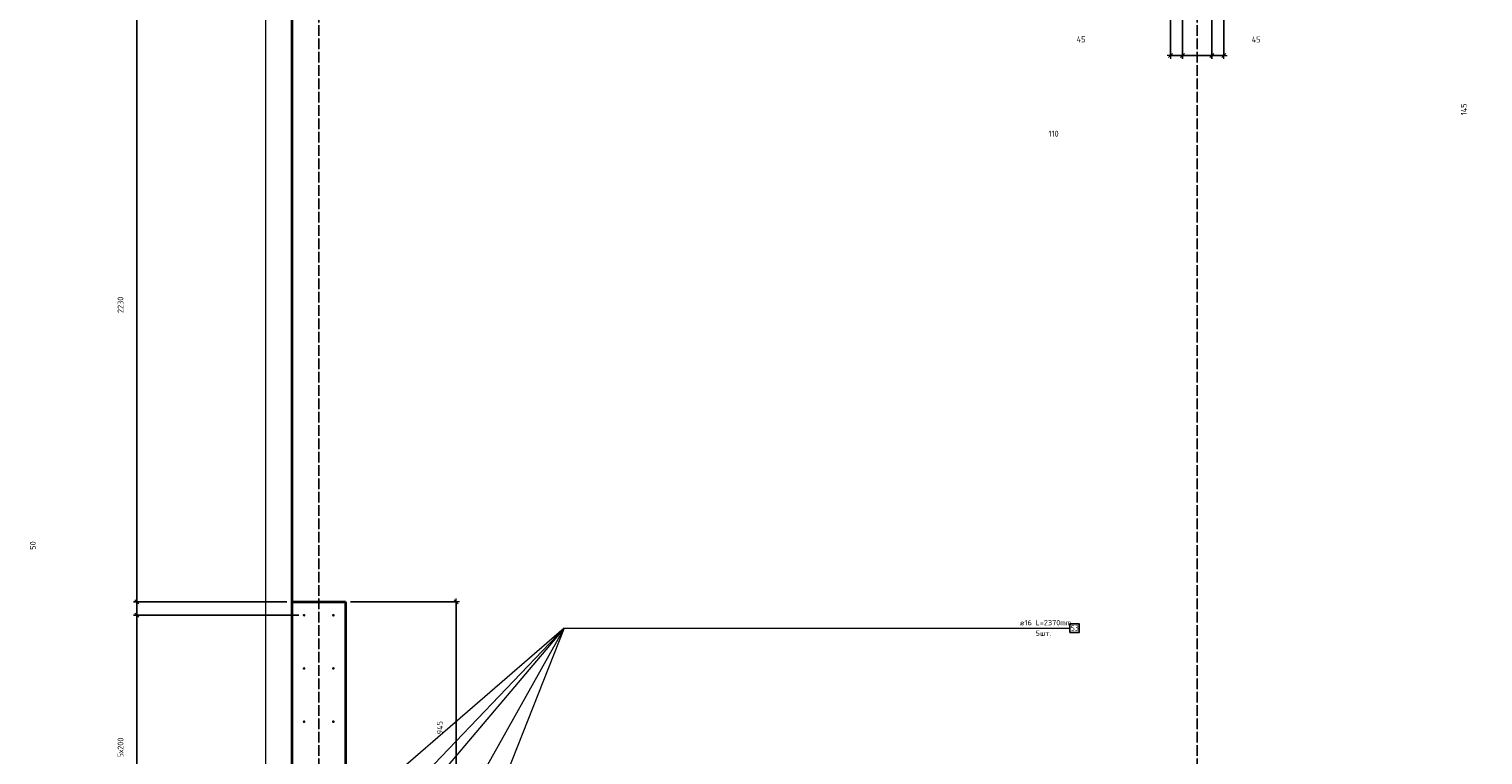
# Model space of a CAD drawing. Header units: millimetres. Extents: x 27309 to 183995, y -852 to 48500.
# Tile 6 of 93: x 124212 to 129673, y 31875 to 34602. Entities that reach past the tile are written whole.
import ezdxf

# ---------------------------------------------------------------- set-up
doc = ezdxf.new("R2010")
doc.units = ezdxf.units.MM
doc.header["$PDMODE"] = 65
doc.linetypes.add('______11', pattern=[50, 40, -5, 0, -5])
doc.linetypes.add('______5', pattern=[110, 80, -10, 10, -10])
for name, color, linetype, lineweight in [('Standard', 7, 'Continuous', 25), ('Арм.стержн. Выпуски', 180, 'Continuous', 35), ('Размерная линия_ общее', 7, 'Continuous', 13)]:
    doc.layers.add(name, color=color, linetype=linetype, lineweight=lineweight)
doc.layers.add('Осевая линия_ общее', color=7, linetype='______5', lineweight=13, true_color=0xa0a0a0)
doc.styles.add('ISOCPEUR', font='ISOCPEUR')
doc.dimstyles.new('DIMSTYLE_3', dxfattribs={"dimtxt": 22, "dimasz": 25, "dimexe": 0, "dimexo": 0, "dimgap": 11, "dimtad": 2, "dimdec": 0, "dimrnd": 5, "dimzin": 12, "dimdsep": 46, "dimtxsty": 'ISOCPEUR', "dimblk1": 'ALL_ML_STRICH', "dimblk2": 'ALL_ML_STRICH', "dimsah": 1, "dimcen": 0, "dimclrd": 7, "dimclre": 256, "dimclrt": 7, "dimadec": 0, "dimazin": 0, "dimtfac": 1, "dimtdec": 0, "dimtix": 1, "dimtmove": 2, "dimatfit": 3, "dimfxl": 0, "dimtzin": 0, "dimlwd": 0, "dimlwe": -3, "dimarcsym": 0})
doc.dimstyles.new('DIMSTYLE_5', dxfattribs={"dimtxt": 22, "dimasz": 25, "dimexe": 0, "dimexo": 0, "dimgap": 11, "dimtad": 2, "dimdec": 0, "dimrnd": 5, "dimzin": 12, "dimdsep": 46, "dimtxsty": 'ISOCPEUR', "dimblk1": 'ALL_ML_STRICH', "dimblk2": 'ALL_ML_STRICH', "dimsah": 1, "dimcen": 0, "dimclrd": 7, "dimclre": 256, "dimclrt": 7, "dimadec": 0, "dimazin": 0, "dimtfac": 1, "dimtdec": 0, "dimtix": 1, "dimtmove": 2, "dimatfit": 3, "dimfxl": 0, "dimtvp": 1.2, "dimtzin": 0, "dimlwd": 0, "dimlwe": -3, "dimarcsym": 0})
doc.dimstyles.new('DIMSTYLE_7', dxfattribs={"dimtxt": 22, "dimasz": 25, "dimexe": 0, "dimexo": 0, "dimgap": 11, "dimtad": 0, "dimdec": 0, "dimrnd": 5, "dimzin": 12, "dimdsep": 46, "dimtxsty": 'ISOCPEUR', "dimblk1": 'ALL_ML_STRICH', "dimblk2": 'ALL_ML_STRICH', "dimsah": 1, "dimcen": 0, "dimclrd": 7, "dimclre": 256, "dimclrt": 7, "dimadec": 0, "dimazin": 0, "dimtfac": 1, "dimtdec": 0, "dimtix": 1, "dimtmove": 2, "dimatfit": 3, "dimfxl": 0, "dimtzin": 0, "dimlwd": 0, "dimlwe": -3, "dimarcsym": 0})

# ---------------------------------------------------------------- blocks, each defined once
blk = doc.blocks.new('ALL_ML_STRICH')
at = {"color": 0, "linetype": 'ByBlock', "lineweight": -2}
for p, q in [((-1, 0), (0.5, 0)), ((-0.3, -0.3), (0.3, 0.3)), ((0, -0.5), (0, 0.5))]:
    blk.add_line(p, q, dxfattribs=at)
blk = doc.blocks.new('*D77')
at = {"layer": 'DEFPOINTS', "color": 7, "linetype": 'Continuous', "lineweight": 13, "transparency": 33554687}
for p in [(125400, 32450), (125244.1, 31505), (125815.8, 31505)]:
    blk.add_point(p, dxfattribs=at)
at = {"layer": 'Размерная линия_ общее', "color": 253, "linetype": 'Continuous', "lineweight": -2, "true_color": 0xa0a0a0, "transparency": 33554687}
for p, q in [((125420, 32450), (125815.8, 32450)), ((125264.1, 31505), (125815.8, 31505))]:
    blk.add_line(p, q, dxfattribs=at)
at = {"layer": 'Размерная линия_ общее', "color": 7, "linetype": 'Continuous', "lineweight": -2, "transparency": 33554687}
blk.add_line((125815.8, 31505), (125815.8, 32450), dxfattribs=at)
at = {"layer": 'Размерная линия_ общее', "color": 7, "linetype": 'Continuous', "lineweight": 13, "transparency": 33554687, "xscale": 25, "yscale": 25, "zscale": 25}
for p, rotation in [((125815.8, 32450), 90), ((125815.8, 31505), 270)]:
    blk.add_blockref('ALL_ML_STRICH', p, dxfattribs=dict(at, rotation=rotation))
at = {"layer": 'Размерная линия_ общее', "color": 7, "linetype": 'Continuous', "lineweight": 13, "transparency": 33554687, "insert": (125754.8, 31977.5), "char_height": 22, "width": 66, "attachment_point": 5, "rotation": 90, "style": 'ISOCPEUR'}
blk.add_mtext('\\A1;{945}', dxfattribs=at)
blk = doc.blocks.new('*D268')
at = {"layer": 'DEFPOINTS', "color": 7, "linetype": 'Continuous', "lineweight": 13, "transparency": 33554687}
for p in [(125245, 32400), (124616.4, 31400), (125245, 31400)]:
    blk.add_point(p, dxfattribs=at)
at = {"layer": 'Размерная линия_ общее', "color": 253, "linetype": 'Continuous', "lineweight": -2, "true_color": 0xa0a0a0, "transparency": 33554687}
for p, q in [((125225, 32400), (124616.4, 32400)), ((125225, 31400), (124616.4, 31400))]:
    blk.add_line(p, q, dxfattribs=at)
at = {"layer": 'Размерная линия_ общее', "color": 7, "linetype": 'Continuous', "lineweight": -2, "transparency": 33554687}
blk.add_line((124616.4, 31400), (124616.4, 32400), dxfattribs=at)
at = {"layer": 'Размерная линия_ общее', "color": 7, "linetype": 'Continuous', "lineweight": 13, "transparency": 33554687, "xscale": 25, "yscale": 25, "zscale": 25}
for p, rotation in [((124616.4, 32400), 90), ((124616.4, 31400), 270)]:
    blk.add_blockref('ALL_ML_STRICH', p, dxfattribs=dict(at, rotation=rotation))
at = {"layer": 'Размерная линия_ общее', "color": 7, "linetype": 'Continuous', "lineweight": 13, "transparency": 33554687, "insert": (124544.4, 31866), "char_height": 22, "width": 1.1, "attachment_point": 1, "rotation": 90, "line_spacing_factor": 0.60241, "style": 'ISOCPEUR'}
blk.add_mtext('\\W0.91;5х200', dxfattribs=at)
blk = doc.blocks.new('*D269')
at = {"layer": 'DEFPOINTS', "color": 7, "linetype": 'Continuous', "lineweight": 13, "transparency": 33554687}
for p in [(125200, 32450), (124616.4, 32400), (125245, 32400)]:
    blk.add_point(p, dxfattribs=at)
at = {"layer": 'Размерная линия_ общее', "color": 253, "linetype": 'Continuous', "lineweight": -2, "true_color": 0xa0a0a0, "transparency": 33554687}
for p, q in [((125180, 32450), (124616.4, 32450)), ((125225, 32400), (124616.4, 32400))]:
    blk.add_line(p, q, dxfattribs=at)
at = {"layer": 'Размерная линия_ общее', "color": 7, "linetype": 'Continuous', "lineweight": -2, "transparency": 33554687}
blk.add_line((124616.4, 32400), (124616.4, 32450), dxfattribs=at)
at = {"layer": 'Размерная линия_ общее', "color": 7, "linetype": 'Continuous', "lineweight": 13, "transparency": 33554687, "xscale": 25, "yscale": 25, "zscale": 25}
for p, rotation in [((124616.4, 32450), 90), ((124616.4, 32400), 270)]:
    blk.add_blockref('ALL_ML_STRICH', p, dxfattribs=dict(at, rotation=rotation))
at = {"layer": 'Размерная линия_ общее', "color": 7, "linetype": 'Continuous', "lineweight": 13, "transparency": 33554687, "insert": (124226.4, 32661.9), "char_height": 22, "width": 44, "attachment_point": 5, "rotation": 90, "style": 'ISOCPEUR'}
blk.add_mtext('\\A1;{50}', dxfattribs=at)
blk = doc.blocks.new('*D270')
at = {"layer": 'DEFPOINTS', "color": 7, "linetype": 'Continuous', "lineweight": 13, "transparency": 33554687}
for p in [(125200, 34680), (124616.4, 32450), (125200, 32450)]:
    blk.add_point(p, dxfattribs=at)
at = {"layer": 'Размерная линия_ общее', "color": 253, "linetype": 'Continuous', "lineweight": -2, "true_color": 0xa0a0a0, "transparency": 33554687}
for p, q in [((125180, 34680), (124616.4, 34680)), ((125180, 32450), (124616.4, 32450))]:
    blk.add_line(p, q, dxfattribs=at)
at = {"layer": 'Размерная линия_ общее', "color": 7, "linetype": 'Continuous', "lineweight": -2, "transparency": 33554687}
blk.add_line((124616.4, 32450), (124616.4, 34680), dxfattribs=at)
at = {"layer": 'Размерная линия_ общее', "color": 7, "linetype": 'Continuous', "lineweight": 13, "transparency": 33554687, "xscale": 25, "yscale": 25, "zscale": 25}
for p, rotation in [((124616.4, 34680), 90), ((124616.4, 32450), 270)]:
    blk.add_blockref('ALL_ML_STRICH', p, dxfattribs=dict(at, rotation=rotation))
at = {"layer": 'Размерная линия_ общее', "color": 7, "linetype": 'Continuous', "lineweight": 13, "transparency": 33554687, "insert": (124555.4, 33566.1), "char_height": 22, "width": 88, "attachment_point": 5, "rotation": 90, "style": 'ISOCPEUR'}
blk.add_mtext('\\A1;{2230}', dxfattribs=at)
blk = doc.blocks.new('*D390')
at = {"layer": 'DEFPOINTS', "color": 7, "linetype": 'Continuous', "lineweight": 13, "transparency": 33554687}
for p in [(128545, 35045), (128500, 35000), (128500, 34502.4)]:
    blk.add_point(p, dxfattribs=at)
at = {"layer": 'Размерная линия_ общее', "color": 253, "linetype": 'Continuous', "lineweight": -2, "true_color": 0xa0a0a0, "transparency": 33554687}
for p, q in [((128545, 35025), (128545, 34502.4)), ((128500, 34980), (128500, 34502.4))]:
    blk.add_line(p, q, dxfattribs=at)
at = {"layer": 'Размерная линия_ общее', "color": 7, "linetype": 'Continuous', "lineweight": -2, "transparency": 33554687}
blk.add_line((128500, 34502.4), (128545, 34502.4), dxfattribs=at)
at = {"layer": 'Размерная линия_ общее', "color": 7, "linetype": 'Continuous', "lineweight": 13, "transparency": 33554687, "xscale": 25, "yscale": 25, "zscale": 25, "rotation": 180}
blk.add_blockref('ALL_ML_STRICH', (128500, 34502.4), dxfattribs=at)
at = {"layer": 'Размерная линия_ общее', "color": 7, "linetype": 'Continuous', "lineweight": 13, "transparency": 33554687, "xscale": 25, "yscale": 25, "zscale": 25}
blk.add_blockref('ALL_ML_STRICH', (128545, 34502.4), dxfattribs=at)
at = {"layer": 'Размерная линия_ общее', "color": 7, "linetype": 'Continuous', "lineweight": 13, "transparency": 33554687, "insert": (128164, 34563.7), "char_height": 22, "width": 44, "attachment_point": 5, "style": 'ISOCPEUR'}
blk.add_mtext('\\A1;{45}', dxfattribs=at)
blk = doc.blocks.new('*D391')
at = {"layer": 'DEFPOINTS', "color": 7, "linetype": 'Continuous', "lineweight": 13, "transparency": 33554687}
for p in [(128545, 35045), (128655, 35045), (128545, 34502.4)]:
    blk.add_point(p, dxfattribs=at)
at = {"layer": 'Размерная линия_ общее', "color": 253, "linetype": 'Continuous', "lineweight": -2, "true_color": 0xa0a0a0, "transparency": 33554687}
for p, q in [((128545, 35025), (128545, 34502.4)), ((128655, 35025), (128655, 34502.4))]:
    blk.add_line(p, q, dxfattribs=at)
at = {"layer": 'Размерная линия_ общее', "color": 7, "linetype": 'Continuous', "lineweight": -2, "transparency": 33554687}
blk.add_line((128545, 34502.4), (128655, 34502.4), dxfattribs=at)
at = {"layer": 'Размерная линия_ общее', "color": 7, "linetype": 'Continuous', "lineweight": 13, "transparency": 33554687, "xscale": 25, "yscale": 25, "zscale": 25, "rotation": 180}
blk.add_blockref('ALL_ML_STRICH', (128545, 34502.4), dxfattribs=at)
at = {"layer": 'Размерная линия_ общее', "color": 7, "linetype": 'Continuous', "lineweight": 13, "transparency": 33554687, "xscale": 25, "yscale": 25, "zscale": 25}
blk.add_blockref('ALL_ML_STRICH', (128655, 34502.4), dxfattribs=at)
at = {"layer": 'Размерная линия_ общее', "color": 7, "linetype": 'Continuous', "lineweight": 13, "transparency": 33554687, "insert": (128060.7, 34209.2), "char_height": 22, "width": 66, "attachment_point": 5, "style": 'ISOCPEUR'}
blk.add_mtext('\\A1;{110}', dxfattribs=at)
blk = doc.blocks.new('*D392')
at = {"layer": 'DEFPOINTS', "color": 7, "linetype": 'Continuous', "lineweight": 13, "transparency": 33554687}
for p in [(128655, 35045), (128700, 35000), (128655, 34502.4)]:
    blk.add_point(p, dxfattribs=at)
at = {"layer": 'Размерная линия_ общее', "color": 253, "linetype": 'Continuous', "lineweight": -2, "true_color": 0xa0a0a0, "transparency": 33554687}
for p, q in [((128655, 35025), (128655, 34502.4)), ((128700, 34980), (128700, 34502.4))]:
    blk.add_line(p, q, dxfattribs=at)
at = {"layer": 'Размерная линия_ общее', "color": 7, "linetype": 'Continuous', "lineweight": -2, "transparency": 33554687}
blk.add_line((128655, 34502.4), (128700, 34502.4), dxfattribs=at)
at = {"layer": 'Размерная линия_ общее', "color": 7, "linetype": 'Continuous', "lineweight": 13, "transparency": 33554687, "xscale": 25, "yscale": 25, "zscale": 25, "rotation": 180}
blk.add_blockref('ALL_ML_STRICH', (128655, 34502.4), dxfattribs=at)
at = {"layer": 'Размерная линия_ общее', "color": 7, "linetype": 'Continuous', "lineweight": 13, "transparency": 33554687, "xscale": 25, "yscale": 25, "zscale": 25}
blk.add_blockref('ALL_ML_STRICH', (128700, 34502.4), dxfattribs=at)
at = {"layer": 'Размерная линия_ общее', "color": 7, "linetype": 'Continuous', "lineweight": 13, "transparency": 33554687, "insert": (128821.6, 34563.1), "char_height": 22, "width": 44, "attachment_point": 5, "style": 'ISOCPEUR'}
blk.add_mtext('\\A1;{45}', dxfattribs=at)
blk = doc.blocks.new('*D393')
at = {"layer": 'DEFPOINTS', "color": 7, "linetype": 'Continuous', "lineweight": 13, "transparency": 33554687}
for p in [(128655, 35145), (128700, 35000), (129258.1, 35000)]:
    blk.add_point(p, dxfattribs=at)
at = {"layer": 'Размерная линия_ общее', "color": 253, "linetype": 'Continuous', "lineweight": -2, "true_color": 0xa0a0a0, "transparency": 33554687}
for p, q in [((128675, 35145), (129258.1, 35145)), ((128720, 35000), (129258.1, 35000))]:
    blk.add_line(p, q, dxfattribs=at)
at = {"layer": 'Размерная линия_ общее', "color": 7, "linetype": 'Continuous', "lineweight": -2, "transparency": 33554687}
blk.add_line((129258.1, 35000), (129258.1, 35145), dxfattribs=at)
at = {"layer": 'Размерная линия_ общее', "color": 7, "linetype": 'Continuous', "lineweight": 13, "transparency": 33554687, "xscale": 25, "yscale": 25, "zscale": 25}
for p, rotation in [((129258.1, 35145), 90), ((129258.1, 35000), 270)]:
    blk.add_blockref('ALL_ML_STRICH', p, dxfattribs=dict(at, rotation=rotation))
at = {"layer": 'Размерная линия_ общее', "color": 7, "linetype": 'Continuous', "lineweight": 13, "transparency": 33554687, "insert": (129601.9, 34300.7), "char_height": 22, "width": 66, "attachment_point": 5, "rotation": 90, "style": 'ISOCPEUR'}
blk.add_mtext('\\A1;{145}', dxfattribs=at)

msp = doc.modelspace()

# ---------------------------------------------------------------- hatches: boundary and pattern name
at = {"layer": 'Арм.стержн. Выпуски', "linetype": 'Continuous', "lineweight": 35, "transparency": 33554687}
for points in [[(125250, 32400), (125249.6, 32401.9), (125248.5, 32403.5), (125246.9, 32404.6), (125245, 32405), (125243.1, 32404.6), (125241.5, 32403.5), (125240.4, 32401.9), (125240, 32400), (125240.4, 32398.1), (125241.5, 32396.5), (125243.1, 32395.4), (125245, 32395), (125246.9, 32395.4), (125248.5, 32396.5), (125249.6, 32398.1)], [(125360, 32400), (125359.6, 32401.9), (125358.5, 32403.5), (125356.9, 32404.6), (125355, 32405), (125353.1, 32404.6), (125351.5, 32403.5), (125350.4, 32401.9), (125350, 32400), (125350.4, 32398.1), (125351.5, 32396.5), (125353.1, 32395.4), (125355, 32395), (125356.9, 32395.4), (125358.5, 32396.5), (125359.6, 32398.1)], [(125250, 32200), (125249.6, 32201.9), (125248.5, 32203.5), (125246.9, 32204.6), (125245, 32205), (125243.1, 32204.6), (125241.5, 32203.5), (125240.4, 32201.9), (125240, 32200), (125240.4, 32198.1), (125241.5, 32196.5), (125243.1, 32195.4), (125245, 32195), (125246.9, 32195.4), (125248.5, 32196.5), (125249.6, 32198.1)], [(125360, 32200), (125359.6, 32201.9), (125358.5, 32203.5), (125356.9, 32204.6), (125355, 32205), (125353.1, 32204.6), (125351.5, 32203.5), (125350.4, 32201.9), (125350, 32200), (125350.4, 32198.1), (125351.5, 32196.5), (125353.1, 32195.4), (125355, 32195), (125356.9, 32195.4), (125358.5, 32196.5), (125359.6, 32198.1)], [(125250, 32000), (125249.6, 32001.9), (125248.5, 32003.5), (125246.9, 32004.6), (125245, 32005), (125243.1, 32004.6), (125241.5, 32003.5), (125240.4, 32001.9), (125240, 32000), (125240.4, 31998.1), (125241.5, 31996.5), (125243.1, 31995.4), (125245, 31995), (125246.9, 31995.4), (125248.5, 31996.5), (125249.6, 31998.1)], [(125360, 32000), (125359.6, 32001.9), (125358.5, 32003.5), (125356.9, 32004.6), (125355, 32005), (125353.1, 32004.6), (125351.5, 32003.5), (125350.4, 32001.9), (125350, 32000), (125350.4, 31998.1), (125351.5, 31996.5), (125353.1, 31995.4), (125355, 31995), (125356.9, 31995.4), (125358.5, 31996.5), (125359.6, 31998.1)]]:
    msp.add_hatch(color=4, dxfattribs=at).paths.add_polyline_path(points)

# ---------------------------------------------------------------- linework, layer by layer
at = {"color": 7, "linetype": 'Continuous', "lineweight": 35, "transparency": 33554687}
for p, q in [((125200, 31000), (125200, 32450)), ((125200, 32450), (125400, 32450)), ((125400, 32450), (125400, 31200))]:
    msp.add_line(p, q, dxfattribs=at)
at = {"layer": 'Standard', "color": 7, "linetype": 'Continuous', "lineweight": 13, "transparency": 33554687}
msp.add_lwpolyline([(125100, 29250), (167980, 29250), (167980, 48500), (125100, 48500), (125100, 29250)], dxfattribs=at)
at = {"layer": 'Арм.стержн. Выпуски', "color": 7, "linetype": 'Continuous', "lineweight": 13, "transparency": 33554687}
for q in [(125244.1, 31505), (125245.7, 31330), (125355.7, 31330), (125550, 31155), (125750, 31155), (128121.9, 32351.3)]:
    msp.add_line((126221.9, 32351.3), q, dxfattribs=at)
at = {"layer": 'Арм.стержн. Выпуски', "color": 7, "linetype": 'Continuous', "lineweight": 25, "transparency": 33554687}
msp.add_lwpolyline([(128121.9, 32334.6), (128156.6, 32334.6), (128156.6, 32368), (128121.9, 32368), (128121.9, 32334.6)], dxfattribs=at)
at = {"layer": 'Осевая линия_ общее', "color": 253, "linetype": '______11', "lineweight": -3, "true_color": 0xa0a0a0, "transparency": 33554687}
for p, q in [((125300, 46340), (125300, 27662.1)), ((128600, 46340), (128600, 27662.1))]:
    msp.add_line(p, q, dxfattribs=at)
at = {"layer": 'Размерная линия_ общее', "color": 7, "linetype": 'Continuous', "lineweight": 35, "transparency": 33554687}
msp.add_line((125200, 32450), (125200, 34680), dxfattribs=at)

# ---------------------------------------------------------------- texts
at = {"layer": 'Арм.стержн. Выпуски', "color": 7, "linetype": 'Continuous', "lineweight": 25, "transparency": 33554687, "char_height": 20, "attachment_point": 7, "style": 'ISOCPEUR'}
for s, insert, width in [('\\W0.96;ø16 L=2370mm ', (127933.9, 32362), 195.502), ('\\W0.94;5шт. ', (127992.9, 32322), 77.419), ('\\W0.87;53', (128125.2, 32342), 36.721)]:
    msp.add_mtext(s, dxfattribs=dict(at, insert=insert, width=width))

# ---------------------------------------------------------------- dimensions: what is measured, and where the dimension line sits
at = {"layer": 'Размерная линия_ общее', "color": 7, "linetype": 'Continuous', "lineweight": 13, "transparency": 33554687}
for base, p1, p2, dimstyle, picture, middle in [((129258.1, 35145), (128720, 35000), (128675, 35145), 'DIMSTYLE_7', '*D393', (129601.9, 34300.7)), ((124616.4, 34680), (125180, 32450), (125180, 34680), 'DIMSTYLE_3', '*D270', (124555.4, 33566.1)), ((124616.4, 32450), (125225, 32400), (125180, 32450), 'DIMSTYLE_3', '*D269', (124226.4, 32661.9)), ((125815.8, 32450), (125264.1, 31505), (125420, 32450), 'DIMSTYLE_3', '*D77', (125754.8, 31977.5))]:
    dim = msp.add_linear_dim(base=base, p1=p1, p2=p2, angle=90, dimstyle=dimstyle, override={"dimpost": '<>', "dimclrd": 7, "dimclre": 253, "dimclrt": 7, "dimlwd": 0, "dimlwe": 65533}, dxfattribs=at)
    dim.commit()
    dim.dimension.update_dxf_attribs({"geometry": picture, "text_midpoint": middle, "dimtype": 160})
for base, p1, p2, dimstyle, picture, middle in [((128655, 34502.4), (128545, 35025), (128655, 35025), 'DIMSTYLE_7', '*D391', (128060.7, 34209.2)), ((128545, 34502.4), (128500, 34980), (128545, 35025), 'DIMSTYLE_5', '*D390', (128164, 34563.7)), ((128700, 34502.4), (128655, 35025), (128700, 34980), 'DIMSTYLE_5', '*D392', (128821.6, 34563.1))]:
    dim = msp.add_linear_dim(base=base, p1=p1, p2=p2, dimstyle=dimstyle, override={"dimpost": '<>', "dimclrd": 7, "dimclre": 253, "dimclrt": 7, "dimlwd": 0, "dimlwe": 65533}, dxfattribs=at)
    dim.commit()
    dim.dimension.update_dxf_attribs({"geometry": picture, "text_midpoint": middle, "dimtype": 160})
dim = msp.add_linear_dim(base=(124616.4, 32400), p1=(125225, 31400), p2=(125225, 32400), angle=90, text='\\W0.91;5х200', dimstyle='DIMSTYLE_3', override={"dimpost": '<>', "dimclrd": 7, "dimclre": 253, "dimclrt": 7, "dimlwd": 0, "dimlwe": 65533}, dxfattribs=at)
dim.commit()
dim.dimension.update_dxf_attribs({"geometry": '*D268', "text_midpoint": (124605.4, 31900), "dimtype": 160})

doc.saveas('drawing.dxf')
